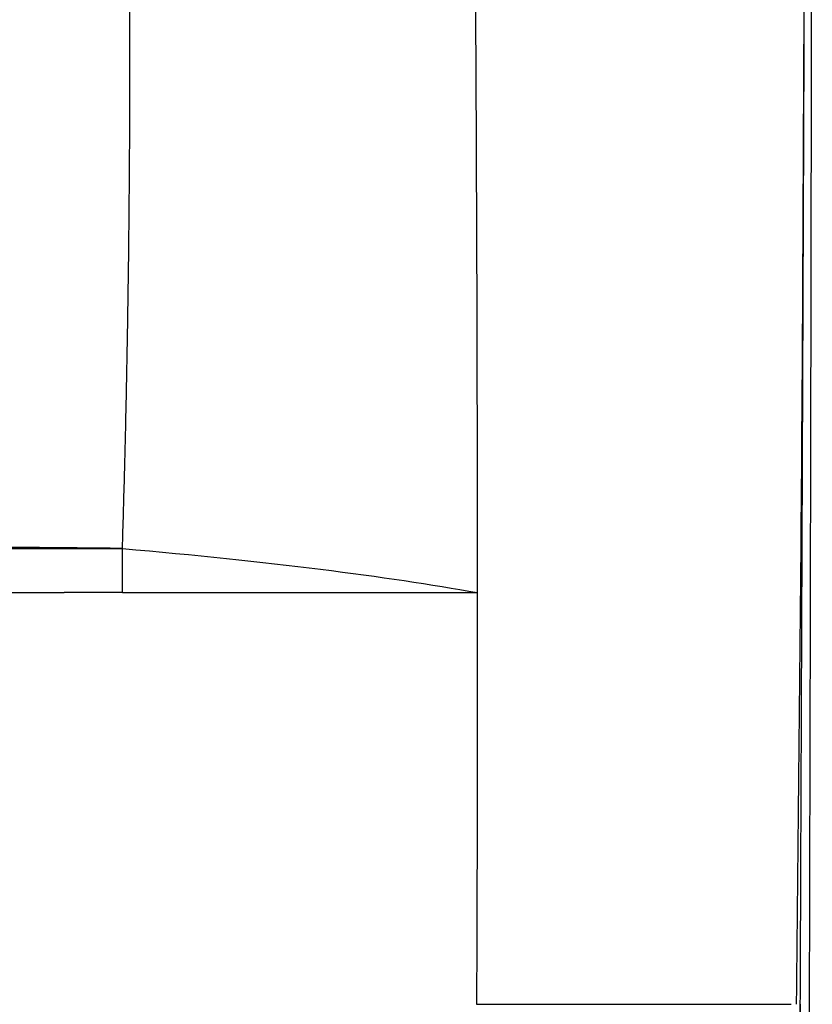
# Model space of a CAD drawing. Header units: millimetres. Extents: x -0.57 to 0.95, y -0.4 to 0.71.
# Tile 101 of 256: x 0.1969 to 0.2174, y 0.121 to 0.1465. Entities that reach past the tile are written whole.
import ezdxf

# ---------------------------------------------------------------- set-up
doc = ezdxf.new("R2010")
doc.units = ezdxf.units.MM
doc.layers.add('FORMAT', color=7, linetype='Continuous')

msp = doc.modelspace()

# ---------------------------------------------------------------- linework, layer by layer
at = {"layer": 'FORMAT', "color": 7, "linetype": 'Continuous', "lineweight": 25}
for p, q in [((0.199586, 0.131647), (0.199586, 0.132788)), ((0.195986, 0.131647), (0.198078, 0.131647)), ((0.199586, 0.131647), (0.198078, 0.131647)), ((0.199586, 0.131647), (0.208764, 0.131647)), ((0.217123, 0.119998), (0.217126, 0.121004))]:
    msp.add_line(p, q, dxfattribs=at)
for points, knots in [([(0.217424, 0.201193), (0.217429, 0.190447), (0.217439, 0.168948), (0.217396, 0.136687), (0.217311, 0.104474), (0.21718, 0.072367), (0.217003, 0.040461), (0.216784, 0.008791), (0.216601, -0.012062), (0.21651, -0.022485)], [0, 0, 0, 0, 0.142674, 0.285454, 0.428472, 0.571526, 0.714544, 0.857325, 1, 1, 1, 1]), ([(0.199586, 0.158709), (0.19904, 0.158215), (0.197955, 0.157237), (0.19634, 0.15578), (0.194751, 0.154347), (0.193187, 0.152936), (0.191647, 0.151548), (0.189833, 0.149911), (0.187749, 0.148033), (0.185973, 0.14643), (0.184796, 0.145369), (0.184305, 0.144926), (0.18391, 0.14457), (0.183644, 0.144329), (0.183444, 0.14415), (0.183247, 0.143972), (0.182905, 0.143699), (0.18234, 0.143346), (0.181724, 0.143088), (0.181211, 0.14294), (0.18082, 0.14286), (0.180426, 0.14281), (0.180162, 0.142804), (0.18003, 0.1428)], [0, 0, 0, 0, 0.086734, 0.17211, 0.256131, 0.338794, 0.420101, 0.500052, 0.626319, 0.75009, 0.781415, 0.812604, 0.827982, 0.843863, 0.854811, 0.859492, 0.875108, 0.906215, 0.937529, 0.953317, 0.968924, 0.984452, 1, 1, 1, 1]), ([(0.199586, 0.132788), (0.199604, 0.133398), (0.19964, 0.134619), (0.199683, 0.136455), (0.199719, 0.138299), (0.199747, 0.140151), (0.199766, 0.14201), (0.199778, 0.143877), (0.199782, 0.146201), (0.199771, 0.148982), (0.199734, 0.152219), (0.199675, 0.155462), (0.199616, 0.157626), (0.199586, 0.158709)], [0, 0, 0, 0, 0.0705547, 0.1413984, 0.2125325, 0.2839584, 0.3556776, 0.4276915, 0.5000013, 0.6246301, 0.7495015, 0.8746226, 1, 1, 1, 1]), ([(0.217025, 0.120998), (0.217075, 0.125603), (0.217166, 0.134072), (0.217204, 0.142527), (0.217221, 0.146384)], [0, 0, 0, 0, 0.543826, 1, 1, 1, 1]), ([(0.199586, 0.132788), (0.199016, 0.132794), (0.19787, 0.132806), (0.196723, 0.132816), (0.196146, 0.132822)], [0, 0, 0, 0, 0.497179, 1, 1, 1, 1]), ([(0.199586, 0.132788), (0.199586, 0.132788), (0.199586, 0.132788), (0.199586, 0.132788), (0.203335, 0.132454), (0.206435, 0.132068), (0.208764, 0.131647)], [0, 0, 0, 0, 0.000011, 0.000011, 0.000011, 1.000011, 1.000011, 1.000011, 1.000011]), ([(0.208764, 0.131647), (0.208765, 0.129871), (0.208764, 0.128096), (0.208759, 0.124546), (0.208755, 0.122772), (0.208747, 0.120998)], [0, 0, 0, 0, 0.5, 0.5, 1, 1, 1, 1]), ([(0.208748, 0.120998), (0.210039, 0.120998), (0.212611, 0.120998), (0.215185, 0.120998), (0.216674, 0.120998), (0.216834, 0.120998), (0.216889, 0.120998)], [0, 0, 0, 0, 0.2854238, 0.5688101, 0.8524074, 1, 1, 1, 1]), ([(0.217119, 0.119998), (0.21712, 0.120165), (0.217121, 0.120332), (0.217121, 0.120498), (0.217122, 0.120582), (0.217122, 0.120665), (0.217122, 0.120748), (0.217123, 0.120832), (0.217123, 0.120915), (0.217123, 0.120998)], [0, 0, 0, 0, 0.00050149, 0.00050149, 0.00050149, 0.000752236, 0.000752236, 0.000752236, 0.001002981, 0.001002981, 0.001002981, 0.001002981])]:
    msp.add_open_spline(points, degree=3, knots=knots, dxfattribs=at)
for points in [[(0.208635, 0.158709), (0.208714, 0.149684), (0.208761, 0.140661), (0.208764, 0.131647)], [(0.217226, 0.146399), (0.21723, 0.147452), (0.217235, 0.148505), (0.217239, 0.149559)], [(0.21722, 0.144899), (0.217222, 0.145399), (0.217224, 0.145899), (0.217226, 0.146399)], [(0.217207, 0.141739), (0.217211, 0.142792), (0.217216, 0.143845), (0.21722, 0.144899)], [(0.217201, 0.140239), (0.217203, 0.140739), (0.217205, 0.141239), (0.217207, 0.141739)], [(0.217188, 0.137079), (0.217193, 0.138132), (0.217197, 0.139185), (0.217201, 0.140239)], [(0.217182, 0.135579), (0.217184, 0.136079), (0.217186, 0.136579), (0.217188, 0.137079)], [(0.21717, 0.132419), (0.217174, 0.133472), (0.217178, 0.134525), (0.217182, 0.135579)], [(0.196142, 0.132789), (0.19729, 0.132789), (0.198438, 0.132789), (0.199586, 0.132788)], [(0.217166, 0.131647), (0.217167, 0.131904), (0.217168, 0.132162), (0.21717, 0.132419)], [(0.217163, 0.130919), (0.217164, 0.131162), (0.217165, 0.131404), (0.217166, 0.131647)], [(0.217153, 0.128289), (0.217156, 0.129165), (0.21716, 0.130042), (0.217163, 0.130919)], [(0.217123, 0.120998), (0.217133, 0.123428), (0.217143, 0.125858), (0.217153, 0.128289)]]:
    msp.add_open_spline(points, degree=3, dxfattribs=at)

doc.saveas('drawing.dxf')
